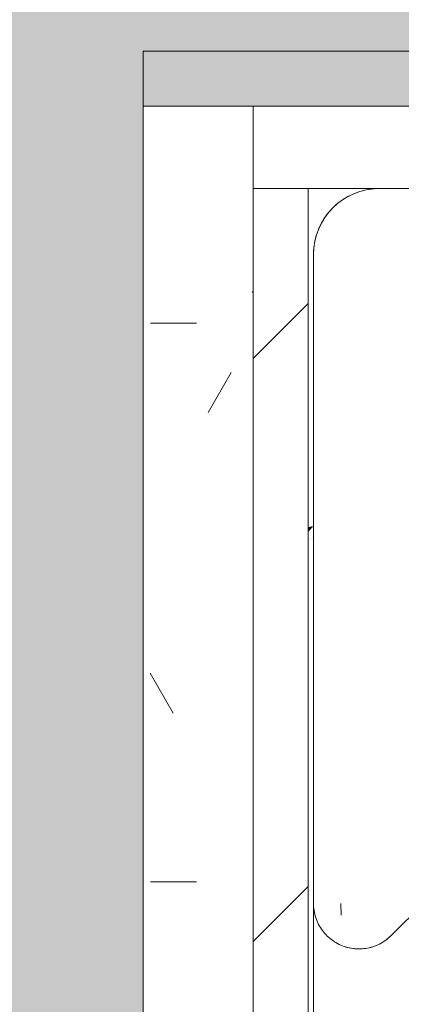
# Model space of a CAD drawing. Header units: millimetres. Extents: x -18260 to 188148, y -14086 to 2351883.
# Tile 118 of 256: x -176 to -107, y -2054 to -1875. Entities that reach past the tile are written whole.
import ezdxf

# ---------------------------------------------------------------- set-up
doc = ezdxf.new("R2010")
doc.units = ezdxf.units.MM
for name, color, linetype, lineweight in [('A-FLOR', 192, 'Continuous', 18), ('A-WALL', 113, 'Continuous', 18), ('A-WALL-PATT', 111, 'Continuous', 25), ('I-WALL', 2, 'Continuous', 18), ('P-PIPE', 3, 'Continuous', 9), ('P-SANR-FIXT', 6, 'Continuous', 9)]:
    doc.layers.add(name, color=color, linetype=linetype, lineweight=lineweight)
pattern_1 = [(45, (0, 0), (-53.033, 53.033), [])]

# ---------------------------------------------------------------- blocks, each defined once
blk = doc.blocks.new('Blks_Banh_Lavatório de Canto com Barras - Único-3074266-PLANTA DE IMPERMEABILIZAÇÃO - TÉRREO')
at = {"layer": 'P-SANR-FIXT', "color": 133, "lineweight": 5}
for p, q in [((-8.49, -8.49), (-91.92, -91.92)), ((-91.92, -91.92), (-201.25, -201.25)), ((-88.39, -95.46), (-89.92, -97)), ((-86.07, -106.07), (-15, -106.07))]:
    blk.add_line(p, q, dxfattribs=at)
at = {"layer": 'P-SANR-FIXT', "color": 133, "lineweight": 5, "flags": 128}
for points in [[(8.49, -8.49), (8.14, -8.15), (7.78, -7.83), (7.41, -7.53), (7.03, -7.24), (6.63, -6.97), (6.23, -6.71), (5.81, -6.47), (5.39, -6.25), (4.95, -6.04), (4.51, -5.85), (4.06, -5.68), (3.61, -5.53), (3.15, -5.39), (2.68, -5.27), (2.21, -5.18), (1.74, -5.1), (1.26, -5.04), (0.78, -5), (0.3, -4.97), (-0.18, -4.97), (-0.65, -4.99), (-1.13, -5.02), (-1.61, -5.08), (-2.08, -5.15), (-2.56, -5.25), (-3.02, -5.36), (-3.48, -5.49), (-3.94, -5.64), (-4.39, -5.8), (-4.83, -5.99), (-5.27, -6.19), (-5.7, -6.41), (-6.11, -6.64), (-6.52, -6.9), (-6.92, -7.17), (-7.31, -7.45), (-7.68, -7.75), (-8.04, -8.07), (-8.39, -8.39), (-8.49, -8.49)], [(-91.92, -91.92), (-92.15, -92.16), (-92.37, -92.41), (-92.58, -92.67), (-92.78, -92.93), (-92.97, -93.2), (-93.15, -93.48), (-93.31, -93.77), (-93.47, -94.06), (-93.61, -94.36), (-93.74, -94.67), (-93.86, -94.98), (-93.97, -95.29), (-94.06, -95.61), (-94.14, -95.93), (-94.21, -96.25), (-94.26, -96.58), (-94.3, -96.91), (-94.33, -97.24), (-94.35, -97.57), (-94.35, -97.9), (-94.34, -98.23), (-94.31, -98.56), (-94.28, -98.89), (-94.22, -99.22), (-94.16, -99.55), (-94.08, -99.87), (-93.99, -100.19), (-93.89, -100.5), (-93.78, -100.81), (-93.65, -101.12), (-93.51, -101.42), (-93.36, -101.71), (-93.19, -102), (-93.02, -102.28), (-92.83, -102.56), (-92.64, -102.83), (-92.43, -103.08), (-92.21, -103.33), (-91.99, -103.58), (-91.75, -103.81), (-91.5, -104.03), (-91.25, -104.24), (-90.99, -104.45), (-90.72, -104.64), (-90.44, -104.82), (-90.15, -104.99), (-89.86, -105.14), (-89.57, -105.29), (-89.26, -105.42), (-88.95, -105.55), (-88.64, -105.66), (-88.33, -105.75), (-88, -105.84), (-87.68, -105.91), (-87.35, -105.97), (-87.03, -106.01), (-86.7, -106.04), (-86.37, -106.06), (-86.07, -106.07)]]:
    blk.add_lwpolyline(points, dxfattribs=at)
at = {"layer": 'P-SANR-FIXT', "color": 133, "lineweight": 5}
for centre, radius, start, end in [((0, -16.97), 12, 45, 135), ((-86.07, -97.78), 8.28, 201.6438, 270)]:
    blk.add_arc(centre, radius, start, end, dxfattribs=at)
blk = doc.blocks.new('BE-PMSa-MOD-ARQ-CONEXAODOFUTURO-EX-000-R_rvt-1-PLANTA DE IMPERMEABILIZAÇÃO - TÉRREO')
at = {"layer": 'A-WALL', "lineweight": 5}
h = blk.add_hatch(color=9, dxfattribs=at)
h.paths.add_polyline_path([(1763.18, -1890.84), (1838.38, -1890.84), (1838.38, -1880.84), (1728.38, -1880.84), (1728.38, -1890.84)])
h.paths.add_polyline_path([(127.82, -1890.84), (808.38, -1890.84), (808.38, -1880.84), (-153.61, -1880.84), (-153.61, -1890.84), (-19.6, -1890.84)])
at = {"layer": 'A-WALL-PATT', "lineweight": 5}
h = blk.add_hatch(color=57, dxfattribs=at)
h.paths.add_polyline_path([(1833.6, -1880.84), (1853.38, -1880.84), (1853.38, -1790.84), (1728.38, -1790.84), (1728.38, -1880.84)])
h.paths.add_polyline_path([(422.66, -1880.84), (808.38, -1880.84), (808.38, -1790.84), (-198.61, -1790.84), (-198.44, -1880.84), (275.24, -1880.84)])
blk.add_hatch(color=57, dxfattribs=at).paths.add_polyline_path([(-231.11, -3760.84), (-153.61, -3760.84), (-153.61, -1880.84), (-243.61, -1880.84), (-243.61, -3760.84)])
h = blk.add_hatch(dxfattribs=at)
h.set_pattern_fill('FP_15', color=55, style=0, pattern_type=2)
h.set_pattern_definition([(0, (0, 0), (101.6, 25.4), [8.382, -67.818, 8.382, -67.818, -406.4]), (0, (0, 0), (101.6, 25.4), [-152.4, 8.382, -144.018, 8.382, -67.818, -177.8]), (0, (0, 0), (101.6, 25.4), [-381, 8.382, -42.418, 8.382, -118.618]), (120, (38.1, 12.7), (-72.79705, 75.28818), [8.382, -67.818, 8.382, -67.818, -406.4]), (120, (38.1, 12.7), (-72.79705, 75.28818), [-152.4, 8.382, -144.018, 8.382, -67.818, -177.8]), (120, (38.1, 12.7), (-72.79705, 75.28818), [-381, 8.382, -42.418, 8.382, -118.618]), (240, (50.8, 63.5), (-28.80295, -100.68818), [8.382, -67.818, 8.382, -67.818, -406.4]), (240, (50.8, 63.5), (-28.80295, -100.68818), [-152.4, 8.382, -144.018, 8.382, -67.818, -177.8]), (240, (50.8, 63.5), (-28.80295, -100.68818), [-381, 8.382, -42.418, 8.382, -118.618])])
h.paths.add_polyline_path([(-133.61, -3740.84), (-133.61, -3550.84), (-153.61, -3550.84), (-153.61, -3740.84)])
h.paths.add_polyline_path([(-153.61, -3445.84), (-133.61, -3445.84), (-133.61, -1890.84), (-153.61, -1890.84), (-153.61, -3365.37)])
h = blk.add_hatch(dxfattribs=at)
h.set_pattern_fill('FP_14', color=252, style=0, pattern_type=2)
h.set_pattern_definition(pattern_1)
h.paths.add_polyline_path([(1828.38, -1905.84), (1838.38, -1904.69), (1837.7, -1890.84), (1728.38, -1890.84), (1728.38, -1905.84), (1788.38, -1905.84)])
h.paths.add_polyline_path([(-123.61, -1905.84), (808.38, -1904.69), (808.38, -1890.84), (-133.61, -1890.84), (-133.61, -1905.84)])
h = blk.add_hatch(dxfattribs=at)
h.set_pattern_fill('FP_14', color=252, style=0, pattern_type=2)
h.set_pattern_definition(pattern_1)
h.paths.add_polyline_path([(-133.61, -3730.84), (-123.61, -3730.84), (-123.61, -3550.84), (-133.61, -3550.84), (-133.61, -3669.73)])
h.paths.add_polyline_path([(-123.61, -3445.84), (-123.61, -1905.84), (-133.61, -1905.84), (-133.61, -3445.84), (-123.9, -3445.84)])
at = {"layer": 'A-WALL', "color": 90, "lineweight": 5}
for p, q in [((808.38, -1880.84), (-153.61, -1880.84)), ((-153.61, -1880.84), (-153.61, -1890.84)), ((-133.61, -1890.84), (-153.61, -1890.84)), ((-153.61, -1890.84), (-133.61, -1890.84)), ((-153.61, -1890.84), (-153.61, -1905.84)), ((808.38, -1890.84), (-133.61, -1890.84)), ((-133.61, -1890.84), (-133.61, -1905.84)), ((-153.61, -1905.84), (-153.61, -3445.84)), ((-133.61, -1905.84), (-123.61, -1905.84)), ((-123.61, -1905.84), (-133.61, -1905.84)), ((-133.61, -1905.84), (-133.61, -3445.84))]:
    blk.add_line(p, q, dxfattribs=at)
at = {"layer": 'A-WALL', "color": 130, "lineweight": 9}
blk.add_line((-123.61, -1905.84), (748.38, -1905.84), dxfattribs=at)
at = {"layer": 'I-WALL', "color": 130, "lineweight": 9}
blk.add_line((-123.61, -3435.84), (-123.61, -1905.84), dxfattribs=at)
at = {"layer": 'P-SANR-FIXT', "color": 250, "lineweight": 5, "rotation": 45.00000000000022}
blk.add_blockref('Blks_Banh_Lavatório de Canto com Barras - Único-3074266-PLANTA DE IMPERMEABILIZAÇÃO - TÉRREO', (-122.64, -1905.84), dxfattribs=at)
blk = doc.blocks.new('ESG_Serie Normal_Joelho 90 com Anel - Standard-25527093-PLANTA DE IMPERMEABILIZAÇÃO - TÉRREO')
at = {"layer": 'P-PIPE'}
for points in [[(-123.61, -1968.35), (-122.64, -1967.22), (-123.61, -1967.42)], [(-123.61, -1969.9), (-122.64, -1969.22), (-123.61, -1969.87)]]:
    blk.add_hatch(color=256, dxfattribs=at).paths.add_polyline_path(points)
blk = doc.blocks.new('BE-PMSa-MOD-ESG-CONEXAODOFUTURO-EX-000-R_rvt-1-PLANTA DE IMPERMEABILIZAÇÃO - TÉRREO')
at = {"layer": 'P-PIPE', "color": 21, "lineweight": 9}
blk.add_blockref('ESG_Serie Normal_Joelho 90 com Anel - Standard-25527093-PLANTA DE IMPERMEABILIZAÇÃO - TÉRREO', (0, 0), dxfattribs=at)

msp = doc.modelspace()

# ---------------------------------------------------------------- hatches: boundary and pattern name
at = {"layer": 'A-FLOR'}
h = msp.add_hatch(dxfattribs=at)
h.set_pattern_fill('FP_1', color=1, style=0, pattern_type=2)
h.set_pattern_definition([(45, (0, 0), (-251.447, 251.447), []), (45, (0, 381), (-251.447, 251.447), [])])
h.paths.add_polyline_path([(169.969, -1914.844), (170.011, -1911.085), (171.824, -1911.49), (171.806, -1914.339), (171.133, -1914.524)])
h.paths.add_polyline_path([(-115.314, -2196.856), (-115.314, -2200.585), (-116.99, -2200.303), (-116.582, -2197.277)])
h.paths.add_polyline_path([(1233.454, -3729.695), (1876.385, -3729.695), (1876.385, -1998.842), (1828.383, -1998.842), (1828.383, -1905.841), (1788.383, -1905.841), (1788.383, -1920.841), (1718.383, -1920.841), (1718.383, -1905.841), (818.383, -1905.841), (817.408, -1920.841), (748.383, -1920.841), (748.383, -1905.841), (307.361, -1905.841), (307.361, -1915.841), (305.046, -1917.754), (304.143, -1917.822), (301.397, -1919.161), (300.955, -1919.666), (296.227, -1919.666), (290.938, -1920.309), (257.871, -1919.467), (256.912, -1919.161), (253.091, -1918.892), (251.543, -1917.905), (249.785, -1917.754), (249.264, -1919.189), (247.361, -1915.841), (247.361, -1905.841), (161.966, -1906.511), (161.966, -1910.841), (166.44, -1911.898), (169.969, -1914.844), (171.806, -1919.058), (171.952, -1921.367), (176.775, -1921.622), (173.245, -1952.233), (166.638, -1984.03), (156.087, -2015.587), (146.482, -2037.638), (138.496, -2052.122), (120.466, -2081.11), (97.415, -2109.111), (83.769, -2122.94), (47.301, -2153.066), (10.36, -2174.296), (-8.155, -2182.773), (-39.55, -2193.494), (-61.669, -2199.196), (-106.885, -2204.741), (-107.639, -2200.399), (-111.636, -2199.612), (-115.314, -2196.856), (-117.371, -2192.744), (-117.639, -2190.446), (-122.639, -2190.446), (-123.615, -3435.841), (141.385, -3435.841), (141.385, -3729.695), (1159.745, -3729.695)])
h.paths.add_polyline_path([(1159.745, -3720.199), (1053.725, -3719.541), (1048.242, -3717.27), (1046.172, -3712.79), (1045.314, -3710.199), (1045.992, -3585.195), (1048.894, -3579.848), (1050.309, -3577.557), (1051.041, -3576.325), (1052.838, -3574.528), (1056.628, -3572.146), (1059.811, -3571.505), (1060.854, -3570.667), (1076.419, -3570.166), (1056.429, -3516.439), (1044.867, -3472.734), (1036.117, -3423.105), (1032.15, -3371.336), (1032.34, -3327.704), (1038.53, -3268.616), (1043.998, -3238.797), (1056.067, -3192.607), (1071.72, -3157.063), (1082.207, -3140.692), (1089.946, -3130.542), (1108.159, -3111.913), (1123.433, -3099.67), (1141.942, -3087.986), (1162.297, -3078.174), (1185.557, -3070.821), (1210.701, -3066.609), (1228.885, -3065.458), (1251.755, -3066.906), (1280.353, -3073.202), (1301.577, -3080.95), (1322.832, -3091.947), (1340.351, -3103.81), (1361.069, -3123.05), (1375.564, -3140.692), (1386.05, -3157.063), (1391.639, -3167.775), (1403.147, -3197.402), (1414.52, -3241.964), (1422.472, -3292.031), (1425.308, -3326.766), (1425.553, -3377.37), (1420.446, -3430.669), (1412.576, -3474.203), (1396.37, -3531.261), (1386.527, -3557.896), (1382.328, -3570.166), (1396.384, -3570.848), (1400.208, -3572.773), (1401.416, -3573.826), (1408.281, -3581.403), (1410.524, -3585.024), (1410.875, -3589.362), (1411.209, -3590.168), (1410.35, -3712.79), (1408.278, -3717.271), (1406.203, -3718.86), (1401.206, -3720.199), (1233.454, -3720.199)])
h.paths.add_polyline_path([(1079.154, -3570.166), (1068.285, -3546.301), (1077.105, -3568.242), (1077.973, -3570.166)])
h.paths.add_polyline_path([(1379.405, -3570.166), (1379.808, -3570.166), (1389.298, -3546.788), (1384.293, -3557.896), (1379.047, -3570.166)])
h.paths.add_polyline_path([(1395.688, -3528.74), (1403.984, -3502.16), (1398.625, -3518.392), (1395.841, -3528.202)])
h.paths.add_polyline_path([(1058.806, -3519.435), (1043.75, -3460.937), (1048.517, -3481.945), (1058.425, -3518.354)])
h.paths.add_polyline_path([(1412.576, -3469.246), (1421.593, -3410.12), (1419.279, -3424.64), (1413.825, -3460.937)])
h.paths.add_polyline_path([(1423.085, -3392.693), (1424.412, -3365.365), (1423.42, -3377.271), (1423.197, -3387.538)])
h.paths.add_polyline_path([(1033.351, -3351.477), (1035.314, -3307.539), (1033.351, -3342.271)])
h.paths.add_polyline_path([(1424.429, -3330.863), (1418.753, -3274.323), (1419.524, -3284.621), (1424.418, -3330.754)])
h.paths.add_polyline_path([(1039.882, -3269.245), (1048.299, -3226.482), (1043.047, -3250.765), (1041.186, -3261.628)])
h.paths.add_polyline_path([(1415.3, -3254.134), (1409.721, -3227.452), (1413.536, -3246.702), (1414.502, -3250.771)])
h.paths.add_polyline_path([(-112.639, -2335.841), (-122.639, -2335.841), (-122.639, -2275.841), (-112.639, -2275.841), (-110.735, -2278.159), (-110.688, -2278.706), (-109.319, -2281.805), (-109.024, -2283.559), (-108.81, -2286.984), (-108.17, -2292.374), (-108.813, -2324.707), (-109.319, -2326.291), (-109.587, -2330.112), (-110.622, -2332.208), (-110.726, -2333.417), (-109.442, -2334.024)])
h.paths.add_polyline_path([(-106.642, -2326.689), (-106.642, -2284.993), (-93.305, -2289.991), (-21.465, -2291.14), (-18.889, -2292.081), (-16.944, -2293.73), (-15.01, -2293.757), (-9.768, -2303.049), (-8.756, -2305.841), (-13.426, -2317.058), (-16.944, -2318.552), (-19.597, -2320.27), (-23.287, -2321.01), (-23.864, -2321.46), (-50.832, -2321.663), (-98.103, -2322.708), (-102.372, -2324.698)])
h.paths.add_polyline_path([(-112.064, -2203.263), (-114.913, -2202.153), (-113.636, -2200.484), (-111.187, -2200.286), (-109.942, -2202.153), (-111.636, -2203.039)])
h.paths.add_polyline_path([(-119.257, -2198.491), (-120.106, -2195.324), (-118.933, -2193.525), (-116.582, -2194.92), (-118.933, -2198.32), (-119.208, -2198.465)])
h.paths.add_polyline_path([(-92.722, -2189.266), (-93.928, -2188.409), (-94.639, -2189.239), (-92.857, -2189.264)])
h.paths.add_polyline_path([(-93.176, -2184.96), (-92.439, -2184.294), (-93.275, -2184.023), (-93.869, -2183.189), (-100.296, -2181.654), (-100.539, -2181.435), (-102.639, -2175.841), (-103.113, -2176.338), (-99.169, -2183.3), (-93.229, -2184.946)])
h.paths.add_polyline_path([(-93.666, -2180.316), (-94.639, -2175.841), (-94.41, -2176.338), (-93.869, -2179.233)])
h.paths.add_polyline_path([(-107.254, -2179.042), (-107.254, -2175.841), (-107.639, -2175.841)])
h.paths.add_polyline_path([(-108.626, -2041.569), (-110.397, -2041.409), (-109.006, -2041.61)])
h.paths.add_polyline_path([(-113.148, -2044.037), (-112.297, -2042.364), (-114.502, -2043.859)])
h.paths.add_polyline_path([(-116.374, -2040.717), (-111.314, -2038.882), (-112.297, -2037.898), (-117.639, -2036.779), (-116.804, -2039.799), (-116.435, -2040.586)])
h.paths.add_polyline_path([(-27.179, -2029.585), (-32.853, -2016.84), (-31.593, -2022.46), (-28.88, -2027.369)])
h.paths.add_polyline_path([(-14.434, -2035.259), (-15.108, -2034.585), (-23.982, -2032.038), (-19.597, -2034.188), (-18.214, -2034.761)])
h.paths.add_polyline_path([(277.361, -2019.724), (268.175, -2015.339), (264.99, -2013.284), (264.99, -2011.051), (262.948, -2008.903), (261.823, -2001.512), (261.517, -1985.552), (261.551, -1960.327), (260.495, -1930.377), (256.513, -1921.838), (298.209, -1921.838), (293.211, -1931.797), (292.257, -2005.543), (291.662, -2007.154), (291.604, -2009.703), (283.122, -2018.187), (280.153, -2018.711)])
h.paths.add_polyline_path([(1.105, -2001.3), (-3.037, -1998.122), (-11.64, -1995.626), (-10.966, -1996.3), (-1.302, -2000.303)])
h.paths.add_polyline_path([(6.779, -2014.045), (6.281, -2010.266), (2.952, -2003.708), (2.821, -2005.443), (6.281, -2013.548)])
h.paths.add_polyline_path([(152.064, -1953.521), (155.539, -1931.959), (153.48, -1927.598), (147.325, -1926.114), (147.325, -1926.913), (153.48, -1928.549), (154.436, -1931.167), (154.745, -1940.463), (152.939, -1949.26)])
h.paths.add_polyline_path([(160.783, -1935.796), (159.924, -1934.591), (160.098, -1935.724), (160.736, -1935.792)])
h.paths.add_polyline_path([(151.833, -1934.851), (147.664, -1933.841), (147.855, -1934.43), (149.914, -1934.648)])
h.paths.add_polyline_path([(-122.456, -1917.841), (-119.951, -1911.079), (-119.066, -1911.216), (-121.926, -1916.806)])
h.paths.add_polyline_path([(-122.639, -1929.899), (-121.531, -1916.965), (-116.498, -1907.415), (-112.297, -1905.841), (-123.615, -1905.841), (-123.615, -1929.899)])
h.paths.add_polyline_path([(147.325, -1922.135), (150.534, -1921.227), (147.325, -1921.954)])
h.paths.add_polyline_path([(13.219, -1919.983), (15.557, -1915.331), (14.766, -1912.106), (13.09, -1919.854)])
h.paths.add_polyline_path([(173.673, -1918.538), (171.255, -1916.563), (173.673, -1913.566), (174.2, -1914.208), (174.635, -1916.699)])
h.paths.add_polyline_path([(-118.655, -1917.841), (-117.264, -1917.841), (-118.034, -1917.22), (-118.456, -1917.643)])
h.paths.add_polyline_path([(10.402, -1917.166), (11.319, -1911.676), (7.361, -1910.841), (7.73, -1912.106), (9.418, -1916.182)])
h.paths.add_polyline_path([(166.44, -1911.898), (164.882, -1909.272), (167.265, -1908.341), (169.84, -1909.547), (168.376, -1911.173)])
h.paths.add_polyline_path([(-112.241, -1911.427), (-110.639, -1911.216), (-111.348, -1910.534), (-112.046, -1911.233)])

# ---------------------------------------------------------------- block references
at = {"lineweight": 5}
for name in ['BE-PMSa-MOD-ARQ-CONEXAODOFUTURO-EX-000-R_rvt-1-PLANTA DE IMPERMEABILIZAÇÃO - TÉRREO', 'BE-PMSa-MOD-ESG-CONEXAODOFUTURO-EX-000-R_rvt-1-PLANTA DE IMPERMEABILIZAÇÃO - TÉRREO']:
    msp.add_blockref(name, (0, 0), dxfattribs=at)

doc.saveas('drawing.dxf')
